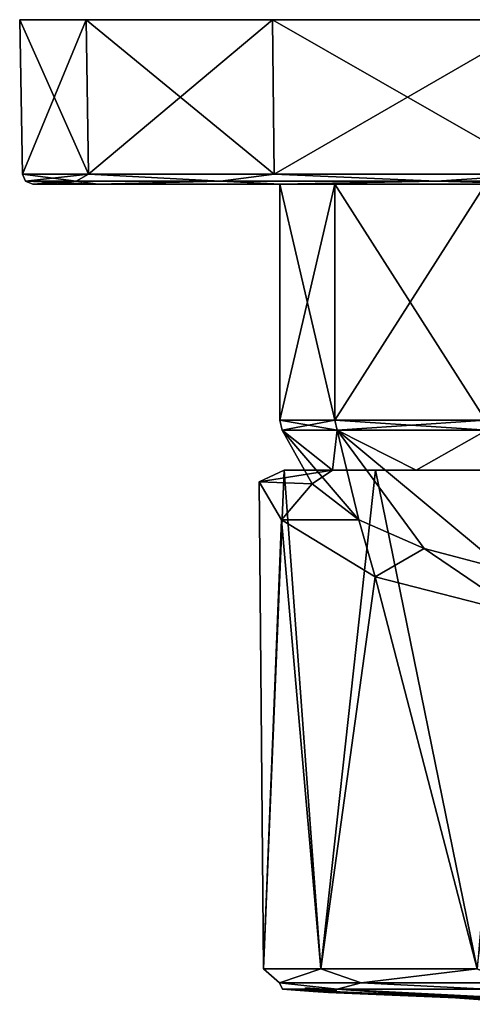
# Model space of a CAD drawing. Header units: millimetres. Extents: x -142 to 33, y -189 to 10.
# Tile 38 of 56: x -33 to -11, y -48 to 0. Entities that reach past the tile are written whole.
import ezdxf

# ---------------------------------------------------------------- set-up
doc = ezdxf.new("R2010")
doc.units = ezdxf.units.MM
doc.header["$LTSCALE"] = 52.148148
for name, color, linetype in [('1', 7, 'CONTINUOUS'), ('121', 7, 'CONTINUOUS'), ('128', 7, 'CONTINUOUS'), ('130', 7, 'CONTINUOUS'), ('132', 7, 'CONTINUOUS'), ('133', 7, 'CONTINUOUS'), ('134', 7, 'CONTINUOUS'), ('135', 7, 'CONTINUOUS'), ('136', 7, 'CONTINUOUS'), ('137', 7, 'CONTINUOUS'), ('138', 7, 'CONTINUOUS'), ('139', 7, 'CONTINUOUS'), ('140', 7, 'CONTINUOUS'), ('141', 7, 'CONTINUOUS'), ('15', 7, 'CONTINUOUS'), ('16', 7, 'CONTINUOUS'), ('17', 7, 'CONTINUOUS'), ('2', 7, 'CONTINUOUS')]:
    doc.layers.add(name, color=color, linetype=linetype)

msp = doc.modelspace()

# ---------------------------------------------------------------- linework, layer by layer
at = {"layer": '1', "color": 7, "linetype": 'Continuous'}
for points in [[(-20.993, -22.477, -0.282), (-19.78, -21.9, -7.053), (-20.788, -46.152, 0), (-20.993, -22.477, -0.282)], [(-20.788, -46.152, 0), (-19.78, -21.9, -7.053), (-18.003, -46.152, -10.394), (-20.788, -46.152, 0)], [(-19.78, -21.9, -7.053), (-15.339, -21.9, -14.342), (-18.003, -46.152, -10.394), (-19.78, -21.9, -7.053)], [(-18.003, -46.152, -10.394), (-15.339, -21.9, -14.342), (-10.394, -46.152, -18.003), (-18.003, -46.152, -10.394)], [(-15.339, -21.9, -14.342), (-8.361, -21.9, -19.263), (-10.394, -46.152, -18.003), (-15.339, -21.9, -14.342)], [(-19.905, -24.312, 6.628), (-20.993, -22.477, -0.282), (-20.788, -46.152, 0), (-19.905, -24.312, 6.628)], [(-18.003, -46.152, 10.394), (-19.905, -24.312, 6.628), (-20.788, -46.152, 0), (-18.003, -46.152, 10.394)], [(-15.352, -27.091, 14.262), (-19.905, -24.312, 6.628), (-18.003, -46.152, 10.394), (-15.352, -27.091, 14.262)], [(-10.394, -46.152, 18.003), (-15.352, -27.091, 14.262), (-18.003, -46.152, 10.394), (-10.394, -46.152, 18.003)], [(-8.282, -28.899, 19.231), (-15.352, -27.091, 14.262), (-10.394, -46.152, 18.003), (-8.282, -28.899, 19.231)]]:
    msp.add_3dface(points, dxfattribs=at)
at = {"layer": '121', "color": 7, "linetype": 'Continuous'}
for points in [[(-18.003, -46.152, 10.394), (-20.788, -46.152, 0), (-20.005, -46.826, 4.566), (-18.003, -46.152, 10.394)], [(-20.788, -46.152, 0), (-18.003, -46.152, -10.394), (-20.005, -46.826, -4.566), (-20.788, -46.152, 0)], [(-20.788, -46.152, 0), (-20.005, -46.826, -4.566), (-20.005, -46.826, 4.566), (-20.788, -46.152, 0)], [(-18.003, -46.152, 10.394), (-20.005, -46.826, 4.566), (-16.042, -46.826, 12.793), (-18.003, -46.152, 10.394)], [(-18.003, -46.152, -10.394), (-16.042, -46.826, -12.793), (-20.005, -46.826, -4.566), (-18.003, -46.152, -10.394)], [(-10.394, -46.152, 18.003), (-18.003, -46.152, 10.394), (-16.042, -46.826, 12.793), (-10.394, -46.152, 18.003)], [(-18.003, -46.152, -10.394), (-10.394, -46.152, -18.003), (-16.042, -46.826, -12.793), (-18.003, -46.152, -10.394)], [(-10.394, -46.152, 18.003), (-16.042, -46.826, 12.793), (-8.903, -46.826, 18.487), (-10.394, -46.152, 18.003)], [(-10.394, -46.152, -18.003), (-8.903, -46.826, -18.487), (-16.042, -46.826, -12.793), (-10.394, -46.152, -18.003)], [(-17.203, -47.14, -9.932), (-19.865, -47.14, 0), (-20.005, -46.826, -4.566), (-17.203, -47.14, -9.932)], [(-16.042, -46.826, -12.793), (-17.203, -47.14, -9.932), (-20.005, -46.826, -4.566), (-16.042, -46.826, -12.793)], [(-19.865, -47.14, 0), (-17.203, -47.14, 9.932), (-20.005, -46.826, 4.566), (-19.865, -47.14, 0)], [(-20.005, -46.826, -4.566), (-19.865, -47.14, 0), (-20.005, -46.826, 4.566), (-20.005, -46.826, -4.566)], [(-20.005, -46.826, 4.566), (-17.203, -47.14, 9.932), (-16.042, -46.826, 12.793), (-20.005, -46.826, 4.566)], [(-9.932, -47.14, -17.203), (-17.203, -47.14, -9.932), (-16.042, -46.826, -12.793), (-9.932, -47.14, -17.203)], [(-17.203, -47.14, 9.932), (-9.932, -47.14, 17.203), (-16.042, -46.826, 12.793), (-17.203, -47.14, 9.932)], [(-8.903, -46.826, -18.487), (-9.932, -47.14, -17.203), (-16.042, -46.826, -12.793), (-8.903, -46.826, -18.487)], [(-16.042, -46.826, 12.793), (-9.932, -47.14, 17.203), (-8.903, -46.826, 18.487), (-16.042, -46.826, 12.793)]]:
    msp.add_3dface(points, dxfattribs=at)
at = {"layer": '128', "linetype": 'Continuous'}
for points in [[(-19.999, -8), (-17.321, -8, -10), (-20, -19.475, 0), (-19.999, -8)], [(-17.321, -19.475, 10), (-19.999, -8), (-20, -19.475, 0), (-17.321, -19.475, 10)], [(-20, -19.475, 0), (-17.321, -8, -10), (-17.321, -19.475, -10), (-20, -19.475, 0)], [(-17.321, -8, 10), (-19.999, -8), (-17.321, -19.475, 10), (-17.321, -8, 10)], [(-10, -8, 17.32), (-17.321, -8, 10), (-10, -19.475, 17.321), (-10, -8, 17.32)], [(-10, -19.475, 17.321), (-17.321, -8, 10), (-17.321, -19.475, 10), (-10, -19.475, 17.321)], [(-17.321, -8, -10), (-10, -8, -17.32), (-17.321, -19.475, -10), (-17.321, -8, -10)], [(-17.321, -19.475, -10), (-10, -8, -17.32), (-10, -19.475, -17.321), (-17.321, -19.475, -10)]]:
    msp.add_3dface(points, dxfattribs=at)
at = {"layer": '130', "linetype": 'Continuous'}
for points in [[(-19.875, -19.96, 0), (-17.212, -19.96, -9.937), (-17.426, -21.9, -7.053), (-19.875, -19.96, 0)], [(-17.212, -19.96, 9.937), (-19.875, -19.96, 0), (-16.155, -24.312, 6.628), (-17.212, -19.96, 9.937)], [(-16.155, -24.312, 6.628), (-19.875, -19.96, 0), (-18.423, -22.576, 0.269), (-16.155, -24.312, 6.628)], [(-18.423, -22.576, 0.269), (-19.875, -19.96, 0), (-17.426, -21.9, -7.053), (-18.423, -22.576, 0.269)], [(-17.426, -21.9, -7.053), (-17.212, -19.96, -9.937), (-13.365, -21.9, -13.221), (-17.426, -21.9, -7.053)], [(-17.212, -19.96, -9.937), (-9.937, -19.96, -17.212), (-13.365, -21.9, -13.221), (-17.212, -19.96, -9.937)], [(-9.937, -19.96, 17.212), (-17.212, -19.96, 9.937), (-9.038, -26.753, 13.335), (-9.937, -19.96, 17.212)], [(-9.038, -26.753, 13.335), (-17.212, -19.96, 9.937), (-12.972, -25.718, 10.49), (-9.038, -26.753, 13.335)], [(-12.972, -25.718, 10.49), (-17.212, -19.96, 9.937), (-16.155, -24.312, 6.628), (-12.972, -25.718, 10.49)], [(-13.365, -21.9, -13.221), (-9.937, -19.96, -17.212), (-7.241, -21.9, -17.349), (-13.365, -21.9, -13.221)]]:
    msp.add_3dface(points, dxfattribs=at)
at = {"layer": '132', "linetype": 'Continuous'}
for points in [[(-17.321, -19.475, 10), (-20, -19.475, 0), (-17.212, -19.96, 9.937), (-17.321, -19.475, 10)], [(-20, -19.475, 0), (-17.321, -19.475, -10), (-19.875, -19.96, 0), (-20, -19.475, 0)], [(-20, -19.475, 0), (-19.875, -19.96, 0), (-17.212, -19.96, 9.937), (-20, -19.475, 0)], [(-17.321, -19.475, -10), (-17.212, -19.96, -9.937), (-19.875, -19.96, 0), (-17.321, -19.475, -10)], [(-10, -19.475, 17.321), (-17.321, -19.475, 10), (-9.937, -19.96, 17.212), (-10, -19.475, 17.321)], [(-17.321, -19.475, 10), (-17.212, -19.96, 9.937), (-9.937, -19.96, 17.212), (-17.321, -19.475, 10)], [(-17.321, -19.475, -10), (-10, -19.475, -17.321), (-17.212, -19.96, -9.937), (-17.321, -19.475, -10)], [(-10, -19.475, -17.321), (-9.937, -19.96, -17.212), (-17.212, -19.96, -9.937), (-10, -19.475, -17.321)]]:
    msp.add_3dface(points, dxfattribs=at)
at = {"layer": '133', "color": 254, "linetype": 'Continuous', "true_color": 0xe6e6e6}
for points in [[(-29.407, 0, 14.16), (32.64, 0), (-32.64, 0), (-29.407, 0, 14.16)], [(-32.64, 0), (32.64, 0), (29.407, 0, -14.16), (-32.64, 0)], [(-29.407, 0, -14.16), (-32.64, 0), (29.407, 0, -14.16), (-29.407, 0, -14.16)], [(29.407, 0, 14.16), (32.64, 0), (-29.407, 0, 14.16), (29.407, 0, 14.16)], [(-20.348, 0, 25.52), (29.407, 0, 14.16), (-29.407, 0, 14.16), (-20.348, 0, 25.52)], [(-20.348, 0, -25.52), (-29.407, 0, -14.16), (20.348, 0, -25.52), (-20.348, 0, -25.52)], [(20.348, 0, -25.52), (-29.407, 0, -14.16), (29.407, 0, -14.16), (20.348, 0, -25.52)], [(20.348, 0, 25.52), (29.407, 0, 14.16), (-20.348, 0, 25.52), (20.348, 0, 25.52)], [(-7.266, 0, 31.82), (20.348, 0, 25.52), (-20.348, 0, 25.52), (-7.266, 0, 31.82)], [(-7.266, 0, -31.82), (-20.348, 0, -25.52), (7.266, 0, -31.82), (-7.266, 0, -31.82)], [(7.266, 0, -31.82), (-20.348, 0, -25.52), (20.348, 0, -25.52), (7.266, 0, -31.82)]]:
    msp.add_3dface(points, dxfattribs=at)
at = {"layer": '134', "color": 254, "linetype": 'Continuous', "true_color": 0xe6e6e6}
for points in [[(-32.64, 0), (-29.407, 0, -14.16), (-32.509, -7.509), (-32.64, 0)], [(-32.509, -7.509), (-29.407, 0, -14.16), (-29.289, -7.509, -14.105), (-32.509, -7.509)], [(-29.407, 0, -14.16), (-20.348, 0, -25.52), (-29.289, -7.509, -14.105), (-29.407, 0, -14.16)], [(-29.289, -7.509, -14.105), (-20.348, 0, -25.52), (-20.269, -7.509, -25.416), (-29.289, -7.509, -14.105)], [(-20.348, 0, -25.52), (-7.266, 0, -31.82), (-20.269, -7.509, -25.416), (-20.348, 0, -25.52)], [(-20.269, -7.509, -25.416), (-7.266, 0, -31.82), (-7.234, -7.509, -31.694), (-20.269, -7.509, -25.416)]]:
    msp.add_3dface(points, dxfattribs=at)
at = {"layer": '135', "color": 254, "linetype": 'Continuous', "true_color": 0xe6e6e6}
for points in [[(-28.841, -8, 13.882), (-32.009, -8), (-17.321, -8, 10), (-28.841, -8, 13.882)], [(-32.009, -8), (-28.841, -8, -13.882), (-19.999, -8), (-32.009, -8)], [(-17.321, -8, 10), (-32.009, -8), (-19.999, -8), (-17.321, -8, 10)], [(-19.962, -8, 25.021), (-28.841, -8, 13.882), (19.962, -8, 25.021), (-19.962, -8, 25.021)], [(19.962, -8, 25.021), (-28.841, -8, 13.882), (0, -8, 20), (19.962, -8, 25.021)], [(0, -8, 20), (-28.841, -8, 13.882), (-10, -8, 17.32), (0, -8, 20)], [(-10, -8, 17.32), (-28.841, -8, 13.882), (-17.321, -8, 10), (-10, -8, 17.32)], [(-28.841, -8, -13.882), (-19.962, -8, -25.021), (-10, -8, -17.32), (-28.841, -8, -13.882)], [(-19.999, -8), (-28.841, -8, -13.882), (-17.321, -8, -10), (-19.999, -8)], [(-17.321, -8, -10), (-28.841, -8, -13.882), (-10, -8, -17.32), (-17.321, -8, -10)], [(-7.122, -8, 31.206), (-19.962, -8, 25.021), (7.121, -8, 31.206), (-7.122, -8, 31.206)], [(7.121, -8, 31.206), (-19.962, -8, 25.021), (19.962, -8, 25.021), (7.121, -8, 31.206)], [(19.962, -8, -25.021), (28.841, -8, -13.882), (-19.962, -8, -25.021), (19.962, -8, -25.021)], [(-19.962, -8, -25.021), (28.841, -8, -13.882), (0, -8, -20), (-19.962, -8, -25.021)], [(-7.121, -8, -31.206), (19.962, -8, -25.021), (-19.962, -8, -25.021), (-7.121, -8, -31.206)], [(-19.962, -8, -25.021), (0, -8, -20), (-10, -8, -17.32), (-19.962, -8, -25.021)]]:
    msp.add_3dface(points, dxfattribs=at)
at = {"layer": '136', "color": 254, "linetype": 'Continuous', "true_color": 0xe6e6e6}
for points in [[(-29.407, 0, 14.16), (-32.64, 0), (-29.289, -7.509, 14.105), (-29.407, 0, 14.16)], [(-32.64, 0), (-32.509, -7.509), (-29.289, -7.509, 14.105), (-32.64, 0)], [(-20.348, 0, 25.52), (-29.407, 0, 14.16), (-20.269, -7.509, 25.416), (-20.348, 0, 25.52)], [(-20.269, -7.509, 25.416), (-29.407, 0, 14.16), (-29.289, -7.509, 14.105), (-20.269, -7.509, 25.416)], [(-7.266, 0, 31.82), (-20.348, 0, 25.52), (-7.234, -7.509, 31.694), (-7.266, 0, 31.82)], [(-7.234, -7.509, 31.694), (-20.348, 0, 25.52), (-20.269, -7.509, 25.416), (-7.234, -7.509, 31.694)]]:
    msp.add_3dface(points, dxfattribs=at)
at = {"layer": '137', "color": 254, "linetype": 'Continuous', "true_color": 0xe6e6e6}
for points in [[(-29.289, -7.509, 14.105), (-32.509, -7.509), (-29.896, -7.857, 12.383), (-29.289, -7.509, 14.105)], [(-32.509, -7.509), (-32.359, -7.857), (-29.896, -7.857, 12.383), (-32.509, -7.509)], [(-29.289, -7.509, 14.105), (-29.896, -7.857, 12.383), (-22.881, -7.857, 22.881), (-29.289, -7.509, 14.105)], [(-20.269, -7.509, 25.416), (-29.289, -7.509, 14.105), (-22.881, -7.857, 22.881), (-20.269, -7.509, 25.416)], [(-20.269, -7.509, 25.416), (-22.881, -7.857, 22.881), (-12.383, -7.857, 29.896), (-20.269, -7.509, 25.416)], [(-7.234, -7.509, 31.694), (-20.269, -7.509, 25.416), (-12.383, -7.857, 29.896), (-7.234, -7.509, 31.694)], [(-7.234, -7.509, 31.694), (-12.383, -7.857, 29.896), (0, -7.857, 32.359), (-7.234, -7.509, 31.694)], [(-32.009, -8), (-28.841, -8, 13.882), (-32.359, -7.857), (-32.009, -8)], [(-32.359, -7.857), (-28.841, -8, 13.882), (-29.896, -7.857, 12.383), (-32.359, -7.857)], [(-29.896, -7.857, 12.383), (-28.841, -8, 13.882), (-22.881, -7.857, 22.881), (-29.896, -7.857, 12.383)], [(-28.841, -8, 13.882), (-19.962, -8, 25.021), (-22.881, -7.857, 22.881), (-28.841, -8, 13.882)], [(-22.881, -7.857, 22.881), (-19.962, -8, 25.021), (-12.383, -7.857, 29.896), (-22.881, -7.857, 22.881)], [(-19.962, -8, 25.021), (-7.122, -8, 31.206), (-12.383, -7.857, 29.896), (-19.962, -8, 25.021)], [(-12.383, -7.857, 29.896), (-7.122, -8, 31.206), (0, -7.857, 32.359), (-12.383, -7.857, 29.896)]]:
    msp.add_3dface(points, dxfattribs=at)
at = {"layer": '138', "color": 254, "linetype": 'Continuous', "true_color": 0xe6e6e6}
for points in [[(-32.509, -7.509), (-29.289, -7.509, -14.105), (-32.359, -7.857), (-32.509, -7.509)], [(-32.359, -7.857), (-29.289, -7.509, -14.105), (-29.896, -7.857, -12.383), (-32.359, -7.857)], [(-29.289, -7.509, -14.105), (-22.881, -7.857, -22.881), (-29.896, -7.857, -12.383), (-29.289, -7.509, -14.105)], [(-29.289, -7.509, -14.105), (-20.269, -7.509, -25.416), (-22.881, -7.857, -22.881), (-29.289, -7.509, -14.105)], [(-20.269, -7.509, -25.416), (-12.383, -7.857, -29.896), (-22.881, -7.857, -22.881), (-20.269, -7.509, -25.416)], [(-20.269, -7.509, -25.416), (-7.234, -7.509, -31.694), (-12.383, -7.857, -29.896), (-20.269, -7.509, -25.416)], [(-7.234, -7.509, -31.694), (0, -7.857, -32.359), (-12.383, -7.857, -29.896), (-7.234, -7.509, -31.694)], [(-32.009, -8), (-32.359, -7.857), (-29.896, -7.857, -12.383), (-32.009, -8)], [(-28.841, -8, -13.882), (-32.009, -8), (-29.896, -7.857, -12.383), (-28.841, -8, -13.882)], [(-22.881, -7.857, -22.881), (-28.841, -8, -13.882), (-29.896, -7.857, -12.383), (-22.881, -7.857, -22.881)], [(-19.962, -8, -25.021), (-28.841, -8, -13.882), (-22.881, -7.857, -22.881), (-19.962, -8, -25.021)], [(-12.383, -7.857, -29.896), (-19.962, -8, -25.021), (-22.881, -7.857, -22.881), (-12.383, -7.857, -29.896)], [(-7.121, -8, -31.206), (-19.962, -8, -25.021), (-12.383, -7.857, -29.896), (-7.121, -8, -31.206)], [(0, -7.857, -32.359), (-7.121, -8, -31.206), (-12.383, -7.857, -29.896), (0, -7.857, -32.359)]]:
    msp.add_3dface(points, dxfattribs=at)
at = {"layer": '139', "linetype": 'Continuous'}
for points in [[(-17.426, -21.9, -7.053), (-15.339, -21.9, -14.342), (-19.78, -21.9, -7.053), (-17.426, -21.9, -7.053)], [(-17.426, -21.9, -7.053), (-13.365, -21.9, -13.221), (-15.339, -21.9, -14.342), (-17.426, -21.9, -7.053)], [(-13.365, -21.9, -13.221), (-8.361, -21.9, -19.263), (-15.339, -21.9, -14.342), (-13.365, -21.9, -13.221)], [(-13.365, -21.9, -13.221), (-7.241, -21.9, -17.349), (-8.361, -21.9, -19.263), (-13.365, -21.9, -13.221)]]:
    msp.add_3dface(points, dxfattribs=at)
at = {"layer": '140', "linetype": 'Continuous'}
for points in [[(-18.423, -22.576, 0.269), (-17.426, -21.9, -7.053), (-20.993, -22.477, -0.282), (-18.423, -22.576, 0.269)], [(-17.426, -21.9, -7.053), (-19.78, -21.9, -7.053), (-20.993, -22.477, -0.282), (-17.426, -21.9, -7.053)], [(-18.423, -22.576, 0.269), (-20.993, -22.477, -0.282), (-19.905, -24.312, 6.628), (-18.423, -22.576, 0.269)], [(-16.155, -24.312, 6.628), (-18.423, -22.576, 0.269), (-19.905, -24.312, 6.628), (-16.155, -24.312, 6.628)]]:
    msp.add_3dface(points, dxfattribs=at)
at = {"layer": '141', "linetype": 'Continuous'}
for points in [[(-16.155, -24.312, 6.628), (-19.905, -24.312, 6.628), (-15.352, -27.091, 14.262), (-16.155, -24.312, 6.628)], [(-12.972, -25.718, 10.49), (-16.155, -24.312, 6.628), (-15.352, -27.091, 14.262), (-12.972, -25.718, 10.49)], [(-12.972, -25.718, 10.49), (-15.352, -27.091, 14.262), (-8.282, -28.899, 19.231), (-12.972, -25.718, 10.49)], [(-9.038, -26.753, 13.335), (-12.972, -25.718, 10.49), (-8.282, -28.899, 19.231), (-9.038, -26.753, 13.335)]]:
    msp.add_3dface(points, dxfattribs=at)
at = {"layer": '15', "color": 7, "linetype": 'Continuous'}
for points in [[(-18.75, -47.084, 0), (-18.75, -47.223), (-18.367, -47.11, -0.654), (-18.75, -47.084, 0)], [(-18.75, -47.223), (-18.366, -47.25, -0.654), (-18.367, -47.11, -0.654), (-18.75, -47.223)], [(-18.367, -47.11, -0.654), (-18.366, -47.25, -0.654), (-17.616, -47.162, -0.644), (-18.367, -47.11, -0.654)], [(-18.366, -47.25, -0.654), (-17.615, -47.302, -0.644), (-17.616, -47.162, -0.644), (-18.366, -47.25, -0.654)], [(-17.616, -47.162, -0.644), (-17.615, -47.302, -0.644), (-17.25, -47.188, 0), (-17.616, -47.162, -0.644)], [(-17.615, -47.302, -0.644), (-17.25, -47.327), (-17.25, -47.188, 0), (-17.615, -47.302, -0.644)]]:
    msp.add_3dface(points, dxfattribs=at)
at = {"layer": '16', "color": 7, "linetype": 'Continuous'}
for points in [[(-18.368, -47.25, 0.654), (-18.75, -47.223), (-18.75, -47.084, 0), (-18.368, -47.25, 0.654)], [(-18.368, -47.25, 0.654), (-18.75, -47.084, 0), (-18.367, -47.11, 0.654), (-18.368, -47.25, 0.654)], [(-17.624, -47.301, 0.649), (-18.368, -47.25, 0.654), (-18.367, -47.11, 0.654), (-17.624, -47.301, 0.649)], [(-17.624, -47.162, 0.649), (-17.624, -47.301, 0.649), (-18.367, -47.11, 0.654), (-17.624, -47.162, 0.649)], [(-17.25, -47.327), (-17.624, -47.301, 0.649), (-17.624, -47.162, 0.649), (-17.25, -47.327)], [(-17.25, -47.188, 0), (-17.25, -47.327), (-17.624, -47.162, 0.649), (-17.25, -47.188, 0)]]:
    msp.add_3dface(points, dxfattribs=at)
at = {"layer": '17', "color": 1, "linetype": 'Continuous'}
for points in [[(-18.75, -47.084, 0), (-18.367, -47.11, -0.654), (-17.25, -47.188, 0), (-18.75, -47.084, 0)], [(-18.75, -47.084, 0), (-17.25, -47.188, 0), (-17.624, -47.162, 0.649), (-18.75, -47.084, 0)], [(-18.75, -47.084, 0), (-17.624, -47.162, 0.649), (-18.367, -47.11, 0.654), (-18.75, -47.084, 0)], [(-18.367, -47.11, -0.654), (-17.616, -47.162, -0.644), (-17.25, -47.188, 0), (-18.367, -47.11, -0.654)]]:
    msp.add_3dface(points, dxfattribs=at)
at = {"layer": '2', "color": 7, "linetype": 'Continuous'}
for points in [[(-18.75, -47.223), (-18.368, -47.25, 0.654), (-19.865, -47.14, 0), (-18.75, -47.223)], [(-19.865, -47.14, 0), (-18.368, -47.25, 0.654), (-4.431, -47.856, 1.82), (-19.865, -47.14, 0)], [(-17.203, -47.14, -9.932), (-18.75, -47.223), (-19.865, -47.14, 0), (-17.203, -47.14, -9.932)], [(-17.203, -47.14, 9.932), (-19.865, -47.14, 0), (-4.431, -47.856, 1.82), (-17.203, -47.14, 9.932)], [(-18.366, -47.25, -0.654), (-18.75, -47.223), (-17.203, -47.14, -9.932), (-18.366, -47.25, -0.654)], [(-18.368, -47.25, 0.654), (-17.624, -47.301, 0.649), (-4.431, -47.856, 1.82), (-18.368, -47.25, 0.654)], [(-17.615, -47.302, -0.644), (-18.366, -47.25, -0.654), (-17.203, -47.14, -9.932), (-17.615, -47.302, -0.644)], [(-17.624, -47.301, 0.649), (-17.25, -47.327), (-4.431, -47.856, 1.82), (-17.624, -47.301, 0.649)], [(-17.615, -47.302, -0.644), (-17.203, -47.14, -9.932), (-3.393, -47.878, -0.262), (-17.615, -47.302, -0.644)], [(-17.25, -47.327), (-17.615, -47.302, -0.644), (-4.431, -47.856, 1.82), (-17.25, -47.327)], [(-4.431, -47.856, 1.82), (-17.615, -47.302, -0.644), (-3.393, -47.878, -0.262), (-4.431, -47.856, 1.82)], [(-17.203, -47.14, -9.932), (-9.932, -47.14, -17.203), (-7.863, -47.738, -4.752), (-17.203, -47.14, -9.932)], [(-3.393, -47.878, -0.262), (-17.203, -47.14, -9.932), (-9.105, -47.728, -2.525), (-3.393, -47.878, -0.262)], [(-8.485, -47.723, -4.478), (-17.203, -47.14, -9.932), (-8.247, -47.727, -4.702), (-8.485, -47.723, -4.478)], [(-17.203, -47.14, -9.932), (-8.485, -47.723, -4.478), (-8.992, -47.702, -4.685), (-17.203, -47.14, -9.932)], [(-8.247, -47.727, -4.702), (-17.203, -47.14, -9.932), (-7.863, -47.738, -4.752), (-8.247, -47.727, -4.702)], [(-9.25, -47.722, -2.668), (-17.203, -47.14, -9.932), (-9.25, -47.71, -3.641), (-9.25, -47.722, -2.668)], [(-17.203, -47.14, -9.932), (-9.25, -47.722, -2.668), (-9.105, -47.728, -2.525), (-17.203, -47.14, -9.932)], [(-9.25, -47.71, -3.641), (-17.203, -47.14, -9.932), (-9.25, -47.694, -4.615), (-9.25, -47.71, -3.641)], [(-9.25, -47.694, -4.615), (-17.203, -47.14, -9.932), (-9.221, -47.694, -4.685), (-9.25, -47.694, -4.615)], [(-9.221, -47.694, -4.685), (-17.203, -47.14, -9.932), (-9.151, -47.696, -4.714), (-9.221, -47.694, -4.685)], [(-9.151, -47.696, -4.714), (-17.203, -47.14, -9.932), (-9.062, -47.699, -4.714), (-9.151, -47.696, -4.714)], [(-9.062, -47.699, -4.714), (-17.203, -47.14, -9.932), (-8.992, -47.702, -4.685), (-9.062, -47.699, -4.714)], [(-9.932, -47.14, 17.203), (-17.203, -47.14, 9.932), (-3.63, -47.844, 4.022), (-9.932, -47.14, 17.203)], [(-3.63, -47.844, 4.022), (-17.203, -47.14, 9.932), (-4.431, -47.856, 1.82), (-3.63, -47.844, 4.022)]]:
    msp.add_3dface(points, dxfattribs=at)

doc.saveas('drawing.dxf')
